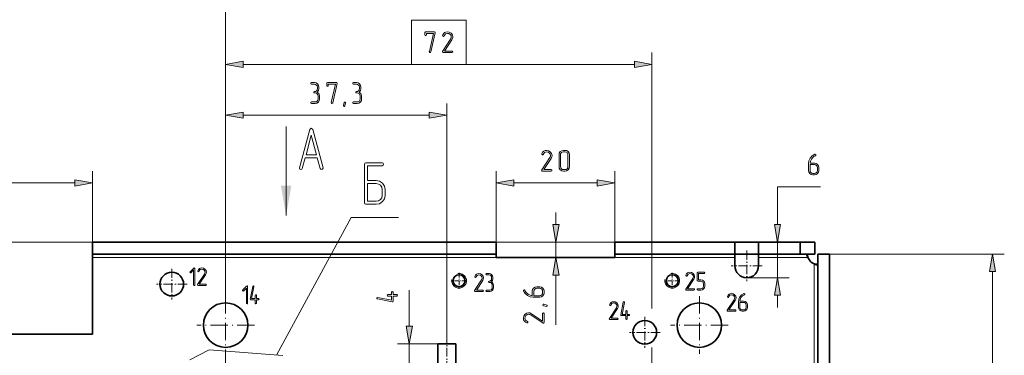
# Model space of a CAD drawing. Extents: x 0 to 594, y 0 to 420.
# Tile 7 of 33: x 133 to 299, y 221 to 277. Entities that reach past the tile are written whole.
import ezdxf

# ---------------------------------------------------------------- set-up
doc = ezdxf.new("R2010")
doc.units = 0
doc.linetypes.add('DASHDOT', pattern=[18.5, 12, -3, 0.5, -3])

msp = doc.modelspace()

# ---------------------------------------------------------------- linework, layer by layer
at = {"color": 7, "lineweight": 13}
for p, q in [((167.51, 230.77), (167.51, 281.89)), ((167.51, 230.77), (167.51, 271.89)), ((239.51, 228.7), (239.51, 271.89)), ((170.47, 269.89), (198.92, 269.89)), ((208.11, 269.89), (236.56, 269.89)), ((167.51, 230.77), (167.51, 263.32)), ((204.86, 223.16), (204.86, 263.32)), ((170.47, 261.32), (201.9, 261.32)), ((111.97, 249.89), (142.06, 249.89)), ((233.21, 239.89), (59.01, 239.89)), ((269.51, 237.89), (299.01, 237.89)), ((213.21, 237.29), (145.01, 237.29)), ((253.51, 237.29), (233.21, 237.29)), ((266.91, 158.56), (266.91, 236.23)), ((297.01, 159.85), (297.01, 234.94))]:
    msp.add_line(p, q, dxfattribs=at)
at = {"color": 7, "lineweight": 13, "ltscale": 0.375}
msp.add_line((177.73, 244.41), (177.73, 259.41), dxfattribs=at)
at = {"color": 7, "lineweight": 13, "ltscale": 0.365}
msp.add_line((145.01, 237.29), (145.01, 251.89), dxfattribs=at)
at = {"color": 7, "lineweight": 13, "ltscale": 0.3}
for p, q in [((213.21, 239.89), (213.21, 251.89)), ((233.21, 239.89), (233.21, 251.89))]:
    msp.add_line(p, q, dxfattribs=at)
at = {"color": 7, "lineweight": 13, "ltscale": 0.352279}
msp.add_line((216.17, 249.89), (230.26, 249.89), dxfattribs=at)
at = {"color": 7, "lineweight": 13, "ltscale": 0.181158}
msp.add_line((260.7, 249.24), (267.95, 249.24), dxfattribs=at)
at = {"color": 7, "lineweight": 13, "ltscale": 0.159674}
msp.add_line((260.7, 242.85), (260.7, 249.24), dxfattribs=at)
at = {"color": 7, "lineweight": 13, "ltscale": 0.051139}
for p, q in [((223.3, 242.85), (223.3, 244.89)), ((260.7, 228.89), (260.7, 230.94))]:
    msp.add_line(p, q, dxfattribs=at)
at = {"color": 7, "lineweight": 100, "ltscale": 2.5177e-05}
msp.add_line((177.73, 244.41), (177.73, 244.41), dxfattribs=at)
at = {"color": 7, "lineweight": 35}
for p, q in [((213.21, 239.89), (145.01, 239.89)), ((253.51, 239.89), (233.21, 239.89)), ((145.01, 237.89), (213.21, 237.89)), ((233.21, 237.89), (253.51, 237.89)), ((267.51, 237.89), (267.51, 156.89)), ((269.51, 237.89), (269.51, 156.89)), ((213.21, 237.29), (233.21, 237.29)), ((109.01, 224.39), (145.01, 224.39))]:
    msp.add_line(p, q, dxfattribs=at)
at = {"color": 7, "lineweight": 35, "ltscale": 0.05}
for p, q in [((145.01, 239.89), (145.01, 237.89)), ((213.21, 239.89), (213.21, 237.89)), ((233.21, 239.89), (233.21, 237.89)), ((253.51, 239.89), (253.51, 237.89)), ((257.51, 239.89), (257.51, 237.89)), ((264.51, 239.89), (264.51, 237.89)), ((267.01, 239.89), (267.01, 237.89)), ((269.51, 237.89), (267.51, 237.89))]:
    msp.add_line(p, q, dxfattribs=at)
at = {"color": 7, "lineweight": 13, "ltscale": 0.297732}
msp.add_line((233.21, 239.89), (221.3, 239.89), dxfattribs=at)
at = {"color": 7, "lineweight": 13, "ltscale": 0.065}
msp.add_line((223.3, 237.29), (223.3, 239.89), dxfattribs=at)
at = {"color": 7, "lineweight": 35, "ltscale": 0.1}
for p, q in [((253.51, 239.89), (257.51, 239.89)), ((253.51, 237.89), (257.51, 237.89)), ((203.36, 222.76), (203.36, 218.76)), ((206.36, 222.76), (206.36, 218.76))]:
    msp.add_line(p, q, dxfattribs=at)
at = {"color": 7, "lineweight": 35, "ltscale": 0.175}
for p, q in [((264.51, 239.89), (257.51, 239.89)), ((257.51, 237.89), (264.51, 237.89))]:
    msp.add_line(p, q, dxfattribs=at)
at = {"color": 7, "lineweight": 13, "ltscale": 0.15}
msp.add_line((260.7, 233.89), (260.7, 239.89), dxfattribs=at)
at = {"color": 7, "lineweight": 35, "ltscale": 0.0625}
for p, q in [((267.01, 239.89), (264.51, 239.89)), ((267.01, 237.89), (264.51, 237.89))]:
    msp.add_line(p, q, dxfattribs=at)
at = {"color": 7, "lineweight": 35, "ltscale": 0.015}
for p, q in [((145.01, 237.29), (145.01, 237.89)), ((213.21, 237.89), (213.21, 237.29)), ((233.21, 237.29), (233.21, 237.89))]:
    msp.add_line(p, q, dxfattribs=at)
at = {"color": 7, "lineweight": 35, "ltscale": 0.014821}
for p, q in [((253.51, 237.89), (253.51, 237.29)), ((257.51, 237.29), (257.51, 237.89))]:
    msp.add_line(p, q, dxfattribs=at)
at = {"color": 7, "linetype": 'DASHDOT', "lineweight": 13, "ltscale": 0.13}
for p, q in [((255.51, 238.49), (255.51, 233.29)), ((158.41, 235.42), (158.41, 230.22)), ((258.11, 235.89), (252.91, 235.89)), ((161.01, 232.82), (155.81, 232.82)), ((238.3, 227.27), (238.3, 222.07)), ((240.9, 224.67), (235.7, 224.67))]:
    msp.add_line(p, q, dxfattribs=at)
at = {"color": 7, "lineweight": 35, "ltscale": 0.3225}
msp.add_line((145.01, 224.39), (145.01, 237.29), dxfattribs=at)
at = {"color": 7, "lineweight": 35, "ltscale": 0.035}
for p, q in [((253.51, 237.29), (253.51, 235.89)), ((257.51, 237.29), (257.51, 235.89))]:
    msp.add_line(p, q, dxfattribs=at)
at = {"color": 7, "lineweight": 13, "ltscale": 0.208347}
msp.add_line((265.85, 237.29), (257.51, 237.29), dxfattribs=at)
at = {"color": 7, "linetype": 'DASHDOT', "lineweight": 13, "ltscale": 0.065423}
for p, q in [((206.93, 234.7), (206.93, 232.09)), ((206.93, 234.7), (206.93, 232.09)), ((242.93, 234.7), (242.93, 232.09)), ((242.93, 234.7), (242.93, 232.09))]:
    msp.add_line(p, q, dxfattribs=at)
at = {"color": 7, "linetype": 'DASHDOT', "lineweight": 13, "ltscale": 0.065422}
for p, q in [((208.24, 233.39), (205.62, 233.39)), ((208.24, 233.39), (205.62, 233.39)), ((244.24, 233.39), (241.62, 233.39)), ((244.24, 233.39), (241.62, 233.39))]:
    msp.add_line(p, q, dxfattribs=at)
at = {"color": 7, "lineweight": 13, "ltscale": 0.209422}
msp.add_line((223.3, 225.96), (223.3, 234.34), dxfattribs=at)
at = {"color": 7, "lineweight": 13, "ltscale": 0.179777}
msp.add_line((255.51, 233.89), (262.7, 233.89), dxfattribs=at)
at = {"color": 7, "lineweight": 13, "ltscale": 0.152001}
msp.add_line((198.53, 225.72), (198.53, 231.8), dxfattribs=at)
at = {"color": 7, "linetype": 'DASHDOT', "lineweight": 13, "ltscale": 0.24375}
for p, q in [((167.51, 230.77), (167.51, 221.02)), ((247.51, 230.77), (247.51, 221.02)), ((172.39, 225.89), (162.64, 225.89)), ((252.39, 225.89), (242.64, 225.89))]:
    msp.add_line(p, q, dxfattribs=at)
at = {"color": 7, "linetype": 'DASHDOT', "lineweight": 13, "ltscale": 0.12}
msp.add_line((204.86, 218.36), (204.86, 223.16), dxfattribs=at)
at = {"color": 7, "lineweight": 13, "ltscale": 0.091398}
msp.add_line((161.48, 220.01), (164.71, 221.71), dxfattribs=at)
at = {"color": 7, "lineweight": 13, "ltscale": 0.312753}
msp.add_line((164.71, 221.71), (177.18, 220.75), dxfattribs=at)
at = {"color": 7, "linetype": 'DASHDOT', "lineweight": 13}
msp.add_line((167.51, 221.71), (167.51, 192.47), dxfattribs=at)
at = {"color": 7, "lineweight": 13, "ltscale": 0.170604}
msp.add_line((203.36, 222.76), (196.53, 222.76), dxfattribs=at)
at = {"color": 7, "lineweight": 13, "ltscale": 0.1}
msp.add_line((198.53, 218.76), (198.53, 222.76), dxfattribs=at)
at = {"color": 7, "lineweight": 35, "ltscale": 0.075}
msp.add_line((206.36, 222.76), (203.36, 222.76), dxfattribs=at)
at = {"color": 7, "lineweight": 13, "ltscale": 0.103612}
msp.add_line((239.51, 217.94), (239.51, 222.09), dxfattribs=at)
at = {"color": 7, "lineweight": 13}
for points in [[(198.92, 277.39), (198.92, 269.89), (208.11, 269.89), (208.11, 277.39)], [(202.92, 275.24), (202.92, 275.28), (202.89, 275.36), (202.79, 275.39), (201.29, 275.39), (201.2, 275.36), (201.17, 275.27), (201.17, 274.89), (201.2, 274.8), (201.29, 274.77), (201.38, 274.8), (201.42, 274.89), (201.42, 275.14), (202.64, 275.14), (201.92, 272.05), (201.91, 272.01), (201.95, 271.93), (202.04, 271.89), (202.12, 271.92), (202.16, 271.99)], [(205.73, 271.89), (205.83, 271.94), (205.86, 272.02), (205.82, 272.11), (205.73, 272.15), (204.47, 272.15), (205.71, 274.03), (205.84, 274.29), (205.88, 274.54), (205.81, 274.87), (205.59, 275.15), (205.28, 275.33), (204.95, 275.39), (204.7, 275.36), (204.49, 275.26), (204.3, 275.07), (204.16, 274.8), (204.15, 274.76), (204.19, 274.67), (204.29, 274.63), (204.35, 274.66), (204.39, 274.71), (204.62, 275.04), (204.96, 275.14), (205.21, 275.09), (205.42, 274.96), (205.57, 274.77), (205.62, 274.54), (205.59, 274.35), (205.56, 274.26), (205.5, 274.17), (204.13, 272.09), (204.11, 272.03), (204.15, 271.94), (204.24, 271.89)], [(170.47, 270.42), (167.51, 269.89), (170.47, 269.37)], [(236.56, 269.37), (239.51, 269.89), (236.56, 270.42)], [(182.98, 265.23), (183.19, 265.49), (183.26, 265.82), (183.26, 266.07), (183.2, 266.35), (183.04, 266.6), (182.8, 266.76), (182.51, 266.82), (182.01, 266.82), (181.92, 266.78), (181.89, 266.69), (181.92, 266.61), (182.01, 266.57), (182.51, 266.57), (182.71, 266.53), (182.87, 266.42), (182.97, 266.26), (183.01, 266.07), (183.01, 265.82), (182.97, 265.62), (182.87, 265.46), (182.7, 265.35), (182.51, 265.32), (182.42, 265.28), (182.38, 265.19), (182.42, 265.11), (182.51, 265.07), (182.64, 265.07), (182.83, 265.03), (182.99, 264.92), (183.1, 264.76), (183.14, 264.57), (183.14, 264.07), (183.1, 263.87), (182.99, 263.71), (182.83, 263.6), (182.64, 263.57), (182.01, 263.57), (181.92, 263.53), (181.89, 263.44), (181.92, 263.36), (182.01, 263.32), (182.64, 263.32), (182.92, 263.37), (183.17, 263.54), (183.33, 263.78), (183.39, 264.07), (183.39, 264.57), (183.27, 264.96)], [(186.34, 266.67), (186.34, 266.7), (186.31, 266.78), (186.22, 266.82), (184.71, 266.82), (184.62, 266.78), (184.59, 266.69), (184.59, 266.32), (184.62, 266.23), (184.71, 266.2), (184.8, 266.23), (184.84, 266.32), (184.84, 266.57), (186.06, 266.57), (185.34, 263.47), (185.34, 263.44), (185.38, 263.35), (185.46, 263.32), (185.54, 263.35), (185.59, 263.42)], [(190.08, 265.23), (190.28, 265.49), (190.35, 265.82), (190.35, 266.07), (190.3, 266.35), (190.14, 266.6), (189.89, 266.76), (189.61, 266.82), (189.11, 266.82), (189.01, 266.78), (188.98, 266.69), (189.01, 266.61), (189.11, 266.57), (189.61, 266.57), (189.8, 266.53), (189.96, 266.42), (190.07, 266.26), (190.11, 266.07), (190.11, 265.82), (190.07, 265.62), (189.96, 265.46), (189.8, 265.35), (189.61, 265.32), (189.51, 265.28), (189.48, 265.19), (189.51, 265.11), (189.61, 265.07), (189.73, 265.07), (189.92, 265.03), (190.09, 264.92), (190.2, 264.76), (190.23, 264.57), (190.23, 264.07), (190.2, 263.87), (190.09, 263.71), (189.92, 263.6), (189.73, 263.57), (189.11, 263.57), (189.01, 263.53), (188.98, 263.44), (189.01, 263.36), (189.11, 263.32), (189.73, 263.32), (190.02, 263.37), (190.26, 263.54), (190.43, 263.78), (190.48, 264.07), (190.48, 264.57), (190.36, 264.96)], [(187.78, 263.39), (187.65, 262.9), (187.61, 262.82), (187.54, 262.79), (187.44, 262.83), (187.4, 262.92), (187.41, 262.95), (187.54, 263.45), (187.58, 263.52), (187.65, 263.55), (187.75, 263.51), (187.79, 263.43)], [(170.47, 261.84), (167.51, 261.32), (170.47, 260.8)], [(201.9, 260.8), (204.86, 261.32), (201.9, 261.84)], [(180.95, 254.14), (180.98, 254.14), (182.97, 254.14), (182.99, 254.14), (183.48, 252.33), (183.57, 252.19), (183.72, 252.14), (183.89, 252.21), (183.96, 252.38), (183.96, 252.45), (182.21, 258.9), (181.97, 259.12), (181.73, 258.9), (179.98, 252.45), (179.97, 252.38), (180.04, 252.21), (180.23, 252.14), (180.38, 252.19), (180.46, 252.33)], [(182.86, 254.64), (181.09, 254.64), (181.97, 257.93)], [(222.48, 251.89), (222.58, 251.94), (222.61, 252.02), (222.58, 252.11), (222.48, 252.15), (221.22, 252.15), (222.47, 254.03), (222.6, 254.29), (222.64, 254.54), (222.56, 254.87), (222.34, 255.15), (222.03, 255.33), (221.7, 255.39), (221.46, 255.36), (221.25, 255.26), (221.05, 255.07), (220.92, 254.8), (220.91, 254.76), (220.95, 254.67), (221.04, 254.63), (221.11, 254.66), (221.15, 254.71), (221.38, 255.04), (221.71, 255.14), (221.96, 255.09), (222.17, 254.96), (222.33, 254.77), (222.38, 254.54), (222.35, 254.35), (222.31, 254.26), (222.26, 254.17), (220.89, 252.09), (220.87, 252.03), (220.9, 251.94), (220.99, 251.89)], [(225.56, 252.64), (225.56, 254.64), (225.51, 254.93), (225.34, 255.17), (225.1, 255.34), (224.81, 255.39), (224.56, 255.39), (224.27, 255.33), (224.03, 255.17), (223.86, 254.92), (223.81, 254.64), (223.81, 252.64), (223.86, 252.36), (224.03, 252.11), (224.27, 251.95), (224.56, 251.89), (224.81, 251.89), (225.1, 251.95), (225.34, 252.11), (225.51, 252.36)], [(225.31, 252.64), (225.28, 252.44), (225.16, 252.29), (225, 252.18), (224.81, 252.15), (224.56, 252.15), (224.37, 252.18), (224.21, 252.29), (224.1, 252.45), (224.06, 252.64), (224.06, 254.64), (224.09, 254.83), (224.21, 255), (224.37, 255.1), (224.56, 255.14), (224.81, 255.14), (225, 255.1), (225.16, 255), (225.28, 254.83), (225.31, 254.64)], [(265.95, 253.1), (265.95, 251.98), (266.01, 251.7), (266.17, 251.46), (266.41, 251.29), (266.7, 251.24), (266.95, 251.24), (267.24, 251.29), (267.48, 251.46), (267.65, 251.7), (267.7, 251.98), (267.7, 252.48), (267.65, 252.77), (267.48, 253.02), (267.24, 253.18), (266.95, 253.24), (266.21, 253.24), (266.28, 253.58), (266.44, 253.92), (266.73, 254.26), (266.92, 254.39), (267.12, 254.49), (267.19, 254.54), (267.2, 254.61), (267.17, 254.7), (267.09, 254.74), (267.03, 254.73), (266.57, 254.45), (266.22, 254.05), (266.02, 253.6)], [(191.45, 250.28), (191.45, 252.79), (193.95, 252.79), (194.13, 252.87), (194.19, 253.03), (194.13, 253.21), (193.95, 253.29), (191.19, 253.29), (191.01, 253.22), (190.95, 253.03), (190.95, 246.54), (191.01, 246.35), (191.19, 246.29), (192.94, 246.29), (193.52, 246.39), (194.01, 246.73), (194.34, 247.21), (194.45, 247.78), (194.45, 248.79), (194.34, 249.37), (194.01, 249.85), (193.52, 250.17), (192.94, 250.28)], [(266.2, 252.99), (266.95, 252.99), (267.15, 252.95), (267.31, 252.84), (267.41, 252.67), (267.45, 252.48), (267.45, 251.98), (267.41, 251.79), (267.31, 251.63), (267.14, 251.52), (266.95, 251.49), (266.7, 251.49), (266.51, 251.52), (266.35, 251.63), (266.24, 251.79), (266.2, 251.98)], [(142.06, 249.37), (145.01, 249.89), (142.06, 250.42)], [(191.45, 246.79), (191.45, 249.78), (192.94, 249.78), (193.32, 249.71), (193.65, 249.49), (193.88, 249.17), (193.95, 248.79), (193.95, 247.78), (193.88, 247.39), (193.65, 247.08), (193.32, 246.85), (192.94, 246.79)], [(216.17, 250.42), (213.21, 249.89), (216.17, 249.37)], [(230.26, 249.37), (233.21, 249.89), (230.26, 250.42)], [(222.78, 242.85), (223.3, 239.89), (223.82, 242.85)], [(260.18, 242.85), (260.7, 239.89), (261.22, 242.85)], [(297.53, 234.94), (297.01, 237.89), (296.49, 234.94)], [(223.82, 234.34), (223.3, 237.29), (222.78, 234.34)], [(162.33, 232.67), (162.33, 235.45), (162.3, 235.53), (162.22, 235.56), (162.15, 235.53), (161.51, 234.89), (161.47, 234.81), (161.51, 234.74), (161.58, 234.7), (161.66, 234.74), (162.11, 235.2), (162.11, 232.67), (162.15, 232.59), (162.22, 232.56), (162.3, 232.59)], [(164.14, 232.56), (164.23, 232.6), (164.25, 232.67), (164.22, 232.75), (164.14, 232.78), (163.06, 232.78), (164.13, 234.39), (164.24, 234.62), (164.27, 234.83), (164.21, 235.11), (164.02, 235.35), (163.76, 235.51), (163.47, 235.56), (163.26, 235.53), (163.08, 235.44), (162.91, 235.28), (162.8, 235.05), (162.79, 235.01), (162.83, 234.94), (162.91, 234.91), (162.96, 234.93), (163, 234.98), (163.2, 235.26), (163.48, 235.34), (163.7, 235.3), (163.88, 235.19), (164.01, 235.02), (164.05, 234.83), (164.02, 234.67), (163.99, 234.59), (163.95, 234.51), (162.77, 232.73), (162.76, 232.68), (162.79, 232.6), (162.86, 232.56)], [(210.93, 231.59), (211.01, 231.63), (211.04, 231.7), (211.01, 231.77), (210.93, 231.81), (209.85, 231.81), (210.92, 233.42), (211.03, 233.64), (211.06, 233.85), (211, 234.14), (210.81, 234.38), (210.54, 234.54), (210.26, 234.59), (210.05, 234.56), (209.87, 234.47), (209.7, 234.31), (209.59, 234.08), (209.58, 234.04), (209.61, 233.97), (209.69, 233.94), (209.75, 233.96), (209.79, 234.01), (209.98, 234.29), (210.27, 234.37), (210.48, 234.33), (210.66, 234.22), (210.79, 234.05), (210.84, 233.85), (210.81, 233.7), (210.78, 233.62), (210.74, 233.54), (209.56, 231.76), (209.54, 231.7), (209.57, 231.63), (209.65, 231.59)], [(212.41, 233.23), (212.58, 233.45), (212.64, 233.73), (212.64, 233.95), (212.6, 234.19), (212.46, 234.4), (212.25, 234.54), (212, 234.59), (211.57, 234.59), (211.5, 234.56), (211.47, 234.48), (211.5, 234.41), (211.57, 234.38), (212, 234.38), (212.17, 234.34), (212.31, 234.25), (212.4, 234.11), (212.43, 233.95), (212.43, 233.73), (212.4, 233.56), (212.31, 233.43), (212.17, 233.33), (212, 233.31), (211.93, 233.27), (211.89, 233.2), (211.93, 233.12), (212, 233.09), (212.11, 233.09), (212.28, 233.06), (212.42, 232.96), (212.51, 232.82), (212.54, 232.66), (212.54, 232.23), (212.51, 232.06), (212.42, 231.93), (212.28, 231.83), (212.11, 231.81), (211.57, 231.81), (211.5, 231.77), (211.47, 231.7), (211.5, 231.62), (211.57, 231.59), (212.11, 231.59), (212.36, 231.63), (212.57, 231.78), (212.71, 231.98), (212.75, 232.23), (212.75, 232.66), (212.65, 233)], [(246.59, 231.81), (246.68, 231.85), (246.7, 231.92), (246.67, 232), (246.59, 232.03), (245.51, 232.03), (246.58, 233.64), (246.69, 233.87), (246.72, 234.08), (246.66, 234.36), (246.47, 234.6), (246.21, 234.76), (245.92, 234.81), (245.71, 234.78), (245.53, 234.7), (245.36, 234.53), (245.25, 234.31), (245.24, 234.27), (245.28, 234.19), (245.36, 234.16), (245.41, 234.18), (245.45, 234.23), (245.65, 234.51), (245.93, 234.6), (246.15, 234.56), (246.33, 234.45), (246.46, 234.27), (246.5, 234.08), (246.47, 233.92), (246.44, 233.85), (246.4, 233.76), (245.22, 231.98), (245.21, 231.93), (245.24, 231.85), (245.31, 231.81)], [(248.42, 232.45), (248.42, 232.88), (248.37, 233.13), (248.23, 233.34), (248.02, 233.48), (247.78, 233.52), (247.35, 233.52), (247.35, 234.6), (248.31, 234.6), (248.39, 234.63), (248.42, 234.7), (248.39, 234.78), (248.31, 234.81), (247.24, 234.81), (247.16, 234.78), (247.13, 234.7), (247.13, 233.42), (247.16, 233.34), (247.24, 233.31), (247.78, 233.31), (247.94, 233.28), (248.08, 233.19), (248.17, 233.05), (248.2, 232.88), (248.2, 232.45), (248.17, 232.29), (248.08, 232.15), (247.94, 232.06), (247.78, 232.03), (247.24, 232.03), (247.16, 231.99), (247.13, 231.92), (247.16, 231.85), (247.24, 231.81), (247.78, 231.81), (248.02, 231.86), (248.23, 232), (248.37, 232.21)], [(261.22, 230.94), (260.7, 233.89), (260.18, 230.94)], [(171.23, 229.61), (171.23, 232.4), (171.2, 232.48), (171.12, 232.5), (171.05, 232.47), (170.41, 231.83), (170.38, 231.76), (170.41, 231.68), (170.49, 231.65), (170.56, 231.68), (171.02, 232.14), (171.02, 229.61), (171.05, 229.53), (171.13, 229.51), (171.2, 229.53)], [(172.73, 230.36), (172.73, 230.9), (172.7, 230.98), (172.63, 231.01), (172.55, 230.98), (172.52, 230.9), (172.52, 230.36), (171.9, 230.36), (172.3, 232.38), (172.3, 232.4), (172.27, 232.48), (172.19, 232.51), (172.13, 232.49), (172.09, 232.42), (171.66, 230.28), (171.66, 230.25), (171.69, 230.18), (171.77, 230.15), (172.52, 230.15), (172.52, 229.61), (172.55, 229.53), (172.63, 229.51), (172.7, 229.53), (172.73, 229.61), (172.73, 230.15), (173.06, 230.15), (173.14, 230.18), (173.16, 230.26), (173.14, 230.33), (173.06, 230.36)], [(195.54, 231.05), (194.91, 231.05), (194.81, 231.01), (194.78, 230.93), (194.82, 230.84), (194.91, 230.8), (195.54, 230.8), (195.54, 230.08), (193.19, 230.55), (193.16, 230.55), (193.07, 230.51), (193.03, 230.42), (193.06, 230.35), (193.14, 230.31), (195.63, 229.8), (195.66, 229.8), (195.75, 229.84), (195.79, 229.93), (195.79, 230.8), (196.41, 230.8), (196.5, 230.84), (196.53, 230.93), (196.5, 231.02), (196.41, 231.05), (195.79, 231.05), (195.79, 231.43), (195.75, 231.52), (195.66, 231.55), (195.57, 231.52), (195.54, 231.43)], [(219.44, 230.61), (220.56, 230.61), (220.84, 230.66), (221.08, 230.83), (221.25, 231.07), (221.3, 231.35), (221.3, 231.61), (221.25, 231.89), (221.08, 232.14), (220.84, 232.3), (220.56, 232.36), (220.05, 232.36), (219.77, 232.3), (219.52, 232.14), (219.36, 231.89), (219.3, 231.61), (219.3, 230.86), (218.96, 230.93), (218.62, 231.09), (218.28, 231.39), (218.15, 231.57), (218.05, 231.77), (218, 231.84), (217.93, 231.86), (217.84, 231.82), (217.8, 231.74), (217.81, 231.69), (218.08, 231.22), (218.49, 230.87), (218.94, 230.67)], [(219.55, 230.86), (219.55, 231.61), (219.59, 231.8), (219.7, 231.96), (219.87, 232.07), (220.05, 232.11), (220.56, 232.11), (220.75, 232.07), (220.91, 231.96), (221.02, 231.79), (221.05, 231.61), (221.05, 231.35), (221.02, 231.17), (220.91, 231.01), (220.75, 230.89), (220.56, 230.86)], [(253.59, 228.23), (253.67, 228.27), (253.7, 228.34), (253.67, 228.42), (253.59, 228.45), (252.51, 228.45), (253.57, 230.06), (253.68, 230.28), (253.72, 230.5), (253.65, 230.78), (253.46, 231.02), (253.2, 231.18), (252.92, 231.23), (252.71, 231.2), (252.53, 231.11), (252.36, 230.95), (252.24, 230.72), (252.24, 230.68), (252.27, 230.61), (252.35, 230.58), (252.41, 230.6), (252.44, 230.65), (252.64, 230.93), (252.92, 231.01), (253.14, 230.97), (253.32, 230.86), (253.45, 230.69), (253.49, 230.5), (253.47, 230.34), (253.44, 230.26), (253.39, 230.18), (252.22, 228.4), (252.2, 228.35), (252.23, 228.27), (252.31, 228.23)], [(254.13, 229.83), (254.13, 228.87), (254.17, 228.63), (254.31, 228.42), (254.52, 228.28), (254.77, 228.23), (254.98, 228.23), (255.23, 228.28), (255.44, 228.42), (255.58, 228.63), (255.63, 228.87), (255.63, 229.3), (255.58, 229.55), (255.44, 229.76), (255.23, 229.9), (254.98, 229.95), (254.35, 229.95), (254.4, 230.24), (254.54, 230.53), (254.79, 230.82), (254.95, 230.94), (255.13, 231.02), (255.18, 231.07), (255.2, 231.12), (255.17, 231.2), (255.1, 231.23), (255.05, 231.22), (254.65, 230.99), (254.35, 230.64), (254.18, 230.25)], [(233.69, 226.85), (233.77, 226.89), (233.8, 226.96), (233.77, 227.03), (233.69, 227.07), (232.61, 227.07), (233.68, 228.68), (233.79, 228.9), (233.82, 229.11), (233.75, 229.4), (233.57, 229.64), (233.3, 229.8), (233.02, 229.85), (232.81, 229.82), (232.63, 229.73), (232.46, 229.57), (232.35, 229.34), (232.34, 229.3), (232.37, 229.23), (232.45, 229.2), (232.51, 229.22), (232.54, 229.27), (232.74, 229.55), (233.03, 229.63), (233.24, 229.59), (233.42, 229.48), (233.55, 229.31), (233.6, 229.11), (233.57, 228.96), (233.54, 228.88), (233.5, 228.8), (232.32, 227.02), (232.3, 226.96), (232.33, 226.89), (232.41, 226.85)], [(235.3, 227.71), (235.3, 228.25), (235.26, 228.32), (235.19, 228.35), (235.12, 228.32), (235.08, 228.25), (235.08, 227.71), (234.47, 227.71), (234.87, 229.72), (234.87, 229.75), (234.84, 229.82), (234.76, 229.85), (234.69, 229.83), (234.66, 229.76), (234.23, 227.62), (234.23, 227.6), (234.26, 227.52), (234.33, 227.49), (235.08, 227.49), (235.08, 226.96), (235.11, 226.88), (235.19, 226.85), (235.27, 226.88), (235.3, 226.96), (235.3, 227.49), (235.62, 227.49), (235.7, 227.53), (235.73, 227.6), (235.7, 227.67), (235.62, 227.71)], [(254.34, 229.73), (254.98, 229.73), (255.15, 229.7), (255.29, 229.6), (255.38, 229.46), (255.41, 229.3), (255.41, 228.87), (255.38, 228.71), (255.28, 228.57), (255.14, 228.47), (254.98, 228.45), (254.77, 228.45), (254.6, 228.47), (254.47, 228.57), (254.37, 228.71), (254.34, 228.87)], [(221.3, 227.83), (221.26, 227.93), (221.18, 227.96), (221.09, 227.92), (221.05, 227.83), (221.05, 226.57), (219.17, 227.82), (218.91, 227.94), (218.66, 227.98), (218.33, 227.91), (218.05, 227.69), (217.86, 227.38), (217.8, 227.05), (217.84, 226.8), (217.94, 226.59), (218.13, 226.4), (218.4, 226.27), (218.44, 226.26), (218.53, 226.3), (218.57, 226.39), (218.54, 226.45), (218.48, 226.5), (218.16, 226.73), (218.06, 227.06), (218.1, 227.31), (218.23, 227.52), (218.43, 227.67), (218.66, 227.72), (218.85, 227.69), (218.93, 227.66), (219.03, 227.61), (221.11, 226.23), (221.17, 226.21), (221.26, 226.25), (221.3, 226.34)], [(221.24, 229.41), (221.73, 229.28), (221.8, 229.23), (221.83, 229.16), (221.79, 229.07), (221.71, 229.03), (221.67, 229.03), (221.18, 229.16), (221.1, 229.21), (221.08, 229.28), (221.11, 229.37), (221.2, 229.41)], [(198.01, 225.72), (198.53, 222.76), (199.05, 225.72)]]:
    msp.add_lwpolyline(points, close=True, dxfattribs=at)
msp.add_lwpolyline([(176.08, 220.84), (188.69, 244.05), (196.69, 244.05)], dxfattribs=at)
at = {"color": 7, "lineweight": 35}
for points in [[(253.51, 237.89), (253.51, 237.89), (253.51, 237.89), (253.52, 237.89), (253.52, 237.89), (253.55, 237.89)], [(257.51, 237.89), (257.51, 237.89), (257.51, 237.89), (257.51, 237.89), (257.5, 237.89), (257.47, 237.89)], [(265.85, 237.89), (265.82, 237.89), (265.8, 237.89), (265.78, 237.89), (265.77, 237.88), (265.75, 237.87), (265.73, 237.85), (265.72, 237.84), (265.71, 237.82), (265.7, 237.81), (265.7, 237.79), (265.69, 237.76), (265.69, 237.72)], [(265.69, 237.72), (265.69, 237.67), (265.7, 237.61), (265.72, 237.55), (265.74, 237.49), (265.77, 237.43), (265.8, 237.36), (265.85, 237.29)], [(266.91, 236.23), (266.98, 236.19), (267.04, 236.15), (267.11, 236.12), (267.17, 236.1), (267.23, 236.08), (267.29, 236.07), (267.34, 236.07)], [(267.34, 236.07), (267.38, 236.07), (267.4, 236.08), (267.42, 236.08), (267.44, 236.09), (267.45, 236.1), (267.47, 236.11), (267.49, 236.13), (267.5, 236.15), (267.5, 236.17), (267.51, 236.18), (267.51, 236.21), (267.51, 236.23)]]:
    msp.add_lwpolyline(points, dxfattribs=at)
for centre, radius in [((158.41, 232.82), 2), ((206.93, 233.39), 1.01), ((242.93, 233.39), 1.01), ((167.51, 225.89), 3.75), ((247.51, 225.89), 3.75), ((238.3, 224.67), 2)]:
    msp.add_circle(centre, radius, dxfattribs=at)
for centre, radius, start, end in [((278.18, 239.26), 12.49, 186.3464, 189.0529), ((267.69, 238.07), 2, 202.8555, 247.1445), ((268.89, 248.61), 12.54, 260.9428, 263.6383), ((255.51, 235.89), 2, 180, 360)]:
    msp.add_arc(centre, radius, start, end, dxfattribs=at)
at = {"color": 7, "lineweight": 13}
for centre in [(206.93, 233.39), (242.93, 233.39)]:
    msp.add_arc(centre, 1.25, 170, 100, dxfattribs=at)
for points in [[(170.47, 270.42), (167.51, 269.89), (170.47, 270.42), (170.47, 269.37)], [(236.56, 269.37), (239.51, 269.89), (236.56, 269.37), (236.56, 270.42)], [(170.47, 261.84), (167.51, 261.32), (170.47, 261.84), (170.47, 260.8)], [(201.9, 260.8), (204.86, 261.32), (201.9, 260.8), (201.9, 261.84)], [(142.06, 249.37), (145.01, 249.89), (142.06, 249.37), (142.06, 250.42)], [(216.17, 250.42), (213.21, 249.89), (216.17, 250.42), (216.17, 249.37)], [(230.26, 249.37), (233.21, 249.89), (230.26, 249.37), (230.26, 250.42)], [(176.85, 249.41), (177.73, 244.41), (178.61, 249.41)], [(222.78, 242.85), (223.3, 239.89), (222.78, 242.85), (223.82, 242.85)], [(260.18, 242.85), (260.7, 239.89), (260.18, 242.85), (261.22, 242.85)], [(297.53, 234.94), (297.01, 237.89), (297.53, 234.94), (296.49, 234.94)], [(223.82, 234.34), (223.3, 237.29), (223.82, 234.34), (222.78, 234.34)], [(261.22, 230.94), (260.7, 233.89), (261.22, 230.94), (260.18, 230.94)], [(198.01, 225.72), (198.53, 222.76), (198.01, 225.72), (199.05, 225.72)]]:
    msp.add_solid(points, dxfattribs=at)

doc.saveas('drawing.dxf')
